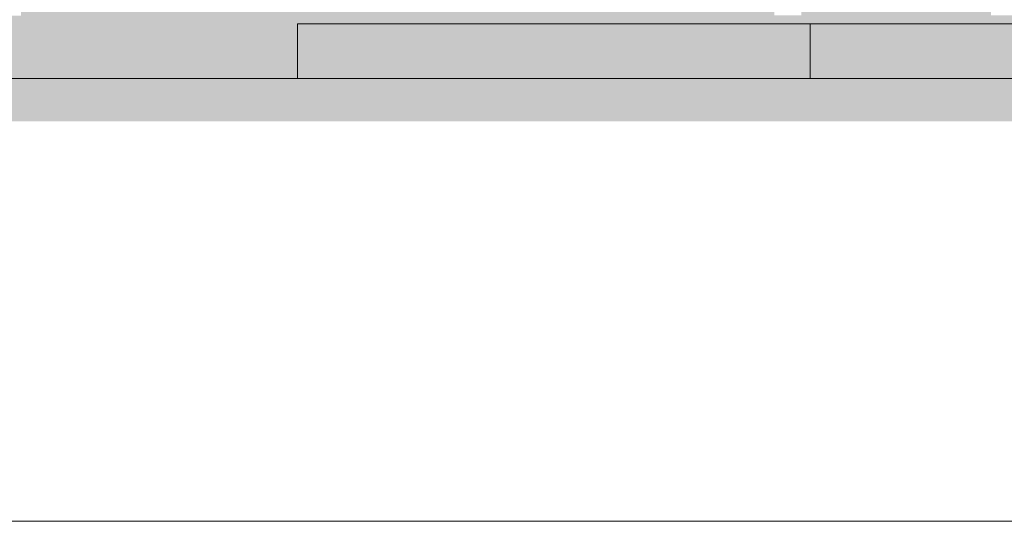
# Model space of a CAD drawing. Header units: millimetres. Extents: x 0 to 1357, y -1 to 841.
# Tile 26 of 43: x 692 to 805, y 307 to 365. Entities that reach past the tile are written whole.
import ezdxf
from ezdxf.xclip import XClip

# ---------------------------------------------------------------- set-up
doc = ezdxf.new("R2010")
doc.units = ezdxf.units.MM
doc.header["$MEASUREMENT"] = 0
doc.header["$XCLIPFRAME"] = 0
for name, color, linetype in [('Desenho 2D - Geral', 7, 'Continuous'), ('Laje.ARQ', 7, 'Continuous'), ('Parede.ARQ', 7, 'Continuous')]:
    doc.layers.add(name, color=color, linetype=linetype)

# ---------------------------------------------------------------- blocks, each defined once
blk = doc.blocks.new('Desenho_3_3', base_point=(380.38, 370.35))
at = {"layer": 'Desenho 2D - Geral', "linetype": 'Continuous', "lineweight": 0}
h = blk.add_hatch(dxfattribs=at)
h.set_pattern_fill('Terra_0003', color=52, style=0, pattern_type=2)
h.set_pattern_definition([(45, (380.3764, 370.3478), (-2.757716, 2.757716), []), (45, (379.457, 371.267), (-5.51543, 5.51543), []), (45, (378.538, 372.186), (-5.51543, 5.51543), []), (135, (377.6187, 373.1055), (0.9192388, 0.9192388), [3.9, -3.9])])
h.paths.add_polyline_path([(66.52, 365.27), (66.52, 353.12), (875.66, 353.12), (875.66, 367.85), (850.22, 367.85), (850.22, 365.3), (847.07, 365.3), (847.07, 367.85), (806.97, 367.85), (806.97, 365.3), (803.89, 365.3), (803.89, 367.85), (782.09, 367.85), (782.09, 365.3), (778.97, 365.3), (778.97, 367.21), (692.3, 367.21), (692.3, 365.27), (688.98, 365.27), (688.98, 367.25), (517.74, 367.25), (517.74, 365.27), (513.45, 365.27), (513.45, 367.89), (406.4, 367.89), (406.4, 365.27), (402.86, 365.27), (402.86, 367.92), (329.25, 367.92), (329.25, 365.27), (326.01, 365.27), (326.01, 367.84), (244.21, 367.84), (244.21, 365.27), (241.08, 365.27), (241.08, 367.88), (184.21, 367.88), (184.21, 365.27), (181.07, 365.27), (181.07, 367.86), (91.27, 367.86), (91.27, 365.27), (88.05, 365.27), (88.05, 367.82), (66.52, 367.82)])
at = {"layer": 'Laje.ARQ', "color": 8, "linetype": 'Continuous', "lineweight": 0}
for p, q in [((724.11, 358.05), (724.11, 364.35)), ((724.11, 364.35), (850.14, 364.35)), ((783.09, 358.05), (783.09, 364.35)), ((689.14, 358.05), (724.11, 358.05)), ((724.11, 358.05), (783.09, 358.05)), ((783.09, 358.05), (850.14, 358.05))]:
    blk.add_line(p, q, dxfattribs=at)
blk = doc.blocks.new('Desenho_4_4', base_point=(424.76, 210.5))
at = {"layer": 'Parede.ARQ', "color": 8, "linetype": 'Continuous', "lineweight": 0}
for p, q in [((740.03, 307.1), (72.61, 307.1)), ((782.53, 307.1), (740.03, 307.1)), ((894.53, 307.1), (782.53, 307.1))]:
    blk.add_line(p, q, dxfattribs=at)

msp = doc.modelspace()

# ---------------------------------------------------------------- block references
at = {"color": 7, "linetype": 'Continuous', "lineweight": 0}
ref = msp.add_blockref('Desenho_3_3', (380.38, 370.35), dxfattribs=at)
XClip(ref).set_block_clipping_path([(63.874548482, 353.1161452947), (875.6621478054, 494.5555048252)])
ref = msp.add_blockref('Desenho_4_4', (424.76, 210.5), dxfattribs=at)
XClip(ref).set_block_clipping_path([(58.0521854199, 187.2578166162), (917.9847928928, 324.0654905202)])

doc.saveas('drawing.dxf')
